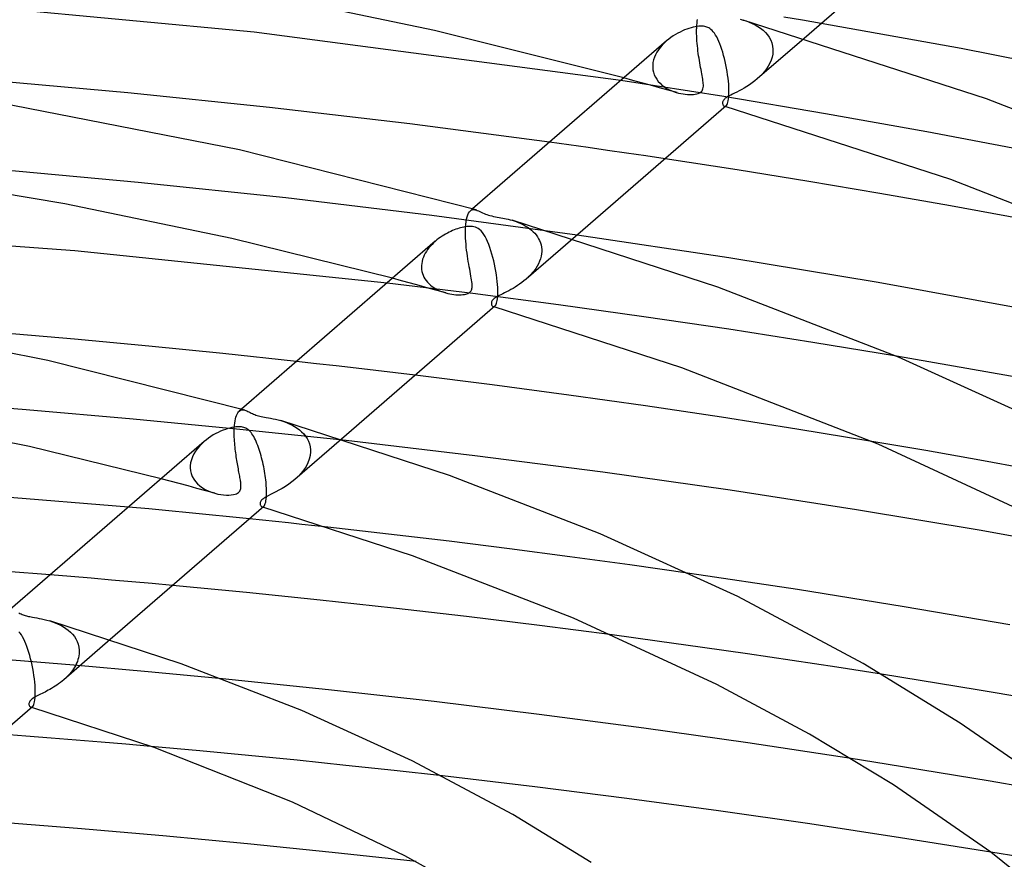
# Model space of a CAD drawing. Header units: millimetres. Extents: x -374 to 374, y -188 to 321.
# Tile 79 of 112: x 42 to 87, y 242 to 280. Entities that reach past the tile are written whole.
import ezdxf

# ---------------------------------------------------------------- set-up
doc = ezdxf.new("R2010")
doc.units = ezdxf.units.MM
doc.layers.add('HIDDEN', color=7, linetype='Continuous')
doc.layers.add('THICK', color=7, linetype='Continuous')

msp = doc.modelspace()

# ---------------------------------------------------------------- linework, layer by layer
at = {"layer": 'HIDDEN'}
for p, q in [((72.77, 279.884), (72.779, 279.975)), ((72.779, 279.975), (72.79, 280.06)), ((72.79, 280.06), (72.804, 280.14)), ((74.874, 280.11), (75.011, 280.067)), ((75.011, 280.067), (75.148, 280.017)), ((75.148, 280.017), (75.282, 279.96)), ((75.282, 279.96), (75.414, 279.895)), ((77.565, 280.097), (76.713, 280.24)), ((78.416, 279.952), (77.565, 280.097)), ((72.758, 279.597), (72.76, 279.7)), ((72.759, 279.492), (72.758, 279.597)), ((72.76, 279.714), (72.761, 279.729)), ((72.76, 279.7), (72.76, 279.714)), ((72.761, 279.744), (72.762, 279.758)), ((72.761, 279.729), (72.761, 279.744)), ((72.762, 279.758), (72.763, 279.772)), ((72.763, 279.787), (72.77, 279.884)), ((72.763, 279.772), (72.763, 279.787)), ((75.414, 279.895), (75.541, 279.822)), ((75.541, 279.822), (75.663, 279.74)), ((75.663, 279.74), (75.777, 279.649)), ((75.777, 279.649), (75.881, 279.55)), ((75.881, 279.55), (75.975, 279.442)), ((71.293, 279.071), (71.197, 278.972)), ((71.396, 279.164), (71.293, 279.071)), ((72.762, 279.383), (72.759, 279.492)), ((72.767, 279.272), (72.762, 279.383)), ((72.774, 279.159), (72.767, 279.272)), ((72.783, 279.046), (72.774, 279.159)), ((77.638, 279.279), (75.515, 277.44)), ((75.975, 279.442), (76.055, 279.325)), ((76.055, 279.325), (76.122, 279.2)), ((76.122, 279.2), (76.173, 279.068)), ((76.173, 279.068), (76.207, 278.931)), ((70.954, 278.649), (70.892, 278.534)), ((71.027, 278.761), (70.954, 278.649)), ((71.108, 278.869), (71.027, 278.761)), ((71.197, 278.972), (71.108, 278.869)), ((72.794, 278.932), (72.783, 279.046)), ((72.806, 278.819), (72.794, 278.932)), ((72.82, 278.706), (72.806, 278.819)), ((72.834, 278.595), (72.82, 278.706)), ((76.207, 278.931), (76.223, 278.788)), ((76.224, 278.7), (76.212, 278.562)), ((76.223, 278.788), (76.224, 278.773)), ((76.224, 278.773), (76.224, 278.759)), ((76.224, 278.759), (76.224, 278.744)), ((76.224, 278.744), (76.225, 278.729)), ((76.225, 278.729), (76.224, 278.714)), ((76.224, 278.714), (76.224, 278.7)), ((70.776, 278.175), (70.763, 278.055)), ((70.803, 278.297), (70.776, 278.175)), ((70.842, 278.417), (70.803, 278.297)), ((70.892, 278.534), (70.842, 278.417)), ((72.85, 278.484), (72.834, 278.595)), ((72.867, 278.375), (72.85, 278.484)), ((72.884, 278.268), (72.867, 278.375)), ((72.902, 278.163), (72.884, 278.268)), ((72.92, 278.059), (72.902, 278.163)), ((76.141, 278.287), (76.084, 278.152)), ((76.184, 278.424), (76.141, 278.287)), ((76.212, 278.562), (76.184, 278.424)), ((70.763, 278.04), (70.762, 278.026)), ((70.762, 278.026), (70.762, 278.012)), ((70.762, 278.012), (70.762, 277.998)), ((70.762, 277.998), (70.762, 277.984)), ((70.762, 277.984), (70.762, 277.97)), ((70.762, 277.97), (70.773, 277.851)), ((70.763, 278.055), (70.763, 278.04)), ((70.773, 277.851), (70.797, 277.736)), ((70.797, 277.736), (70.834, 277.625)), ((72.939, 277.958), (72.92, 278.059)), ((72.957, 277.86), (72.939, 277.958)), ((72.975, 277.764), (72.957, 277.86)), ((72.992, 277.673), (72.975, 277.764)), ((75.84, 277.772), (75.739, 277.655)), ((75.932, 277.894), (75.84, 277.772)), ((76.014, 278.021), (75.932, 277.894)), ((76.084, 278.152), (76.014, 278.021)), ((73.993, 276.634), (69.32, 277.366)), ((69.858, 277.372), (69.453, 277.482)), ((70.261, 277.262), (69.858, 277.372)), ((70.834, 277.625), (70.883, 277.519)), ((70.883, 277.519), (70.944, 277.42)), ((70.944, 277.42), (71.015, 277.326)), ((71.015, 277.326), (71.095, 277.24)), ((73.008, 277.587), (72.992, 277.673)), ((73.022, 277.505), (73.008, 277.587)), ((73.035, 277.427), (73.022, 277.505)), ((73.046, 277.354), (73.035, 277.427)), ((73.054, 277.286), (73.046, 277.354)), ((73.06, 277.223), (73.054, 277.286)), ((75.399, 277.344), (75.281, 277.255)), ((75.513, 277.438), (75.399, 277.344)), ((75.629, 277.544), (75.513, 277.438)), ((75.739, 277.655), (75.629, 277.544)), ((70.664, 277.151), (70.261, 277.262)), ((71.066, 277.039), (70.664, 277.151)), ((71.468, 276.926), (71.066, 277.039)), ((71.095, 277.24), (71.183, 277.16)), ((71.183, 277.16), (71.279, 277.087)), ((71.279, 277.087), (71.381, 277.021)), ((71.381, 277.021), (71.488, 276.961)), ((71.868, 276.814), (71.468, 276.926)), ((71.488, 276.961), (71.599, 276.909)), ((71.599, 276.909), (71.712, 276.864)), ((71.712, 276.864), (71.825, 276.826)), ((71.825, 276.826), (71.938, 276.795)), ((72.889, 276.805), (72.936, 276.833)), ((72.936, 276.833), (72.974, 276.865)), ((72.974, 276.865), (73.005, 276.902)), ((73.005, 276.902), (73.029, 276.945)), ((73.029, 276.945), (73.047, 276.994)), ((73.047, 276.994), (73.058, 277.048)), ((73.058, 277.048), (73.063, 277.105)), ((73.063, 277.163), (73.06, 277.223)), ((73.063, 277.105), (73.063, 277.163)), ((74.584, 276.842), (74.483, 276.792)), ((74.691, 276.898), (74.584, 276.842)), ((74.804, 276.958), (74.691, 276.898)), ((74.92, 277.023), (74.804, 276.958)), ((75.039, 277.094), (74.92, 277.023)), ((75.16, 277.171), (75.039, 277.094)), ((75.281, 277.255), (75.16, 277.171)), ((71.938, 276.795), (72.043, 276.771)), ((72.043, 276.771), (72.145, 276.753)), ((72.145, 276.753), (72.245, 276.74)), ((72.245, 276.74), (72.34, 276.732)), ((72.34, 276.732), (72.434, 276.728)), ((72.434, 276.728), (72.524, 276.729)), ((72.524, 276.729), (72.611, 276.734)), ((72.611, 276.734), (72.692, 276.745)), ((72.692, 276.745), (72.767, 276.76)), ((72.767, 276.76), (72.833, 276.78)), ((72.833, 276.78), (72.889, 276.805)), ((73.938, 276.381), (73.935, 276.349)), ((73.946, 276.411), (73.938, 276.381)), ((73.958, 276.438), (73.946, 276.411)), ((73.972, 276.463), (73.958, 276.438)), ((73.989, 276.486), (73.972, 276.463)), ((74.01, 276.509), (73.989, 276.486)), ((78.614, 275.858), (73.993, 276.634)), ((74.034, 276.533), (74.01, 276.509)), ((74.062, 276.556), (74.034, 276.533)), ((74.094, 276.58), (74.062, 276.556)), ((74.132, 276.605), (74.094, 276.58)), ((74.179, 276.634), (74.132, 276.605)), ((74.237, 276.666), (74.179, 276.634)), ((74.306, 276.703), (74.237, 276.666)), ((74.39, 276.745), (74.306, 276.703)), ((74.483, 276.792), (74.39, 276.745)), ((73.935, 276.349), (73.936, 276.318)), ((73.936, 276.318), (73.942, 276.289)), ((73.942, 276.289), (73.952, 276.263)), ((73.952, 276.263), (73.965, 276.239)), ((73.965, 276.239), (73.98, 276.219)), ((73.98, 276.219), (73.998, 276.204)), ((73.998, 276.204), (74.016, 276.194)), ((74.016, 276.194), (74.029, 276.19)), ((74.029, 276.19), (74.023, 276.192)), ((74.029, 276.19), (74.042, 276.189)), ((74.035, 276.188), (74.029, 276.19)), ((74.042, 276.186), (74.035, 276.188)), ((74.042, 276.189), (74.055, 276.19)), ((74.048, 276.184), (74.042, 276.186)), ((74.054, 276.182), (74.048, 276.184)), ((74.061, 276.18), (74.054, 276.182)), ((74.055, 276.19), (74.068, 276.194)), ((74.068, 276.194), (74.082, 276.2)), ((74.082, 276.2), (74.095, 276.21)), ((83.211, 275.034), (78.614, 275.858)), ((87.776, 274.162), (83.211, 275.034)), ((66.958, 274.441), (66.082, 274.562)), ((67.833, 274.317), (66.958, 274.441)), ((68.707, 274.193), (67.833, 274.317)), ((69.58, 274.066), (68.707, 274.193)), ((70.452, 273.938), (69.58, 274.066)), ((71.322, 273.809), (70.452, 273.938)), ((47.4, 272.736), (40.651, 273.349)), ((54.094, 272.032), (47.4, 272.736)), ((60.729, 271.237), (54.094, 272.032)), ((62.584, 271.533), (62.483, 271.445)), ((62.485, 271.447), (62.521, 271.473)), ((62.521, 271.473), (62.56, 271.491)), ((62.56, 271.491), (62.602, 271.501)), ((62.602, 271.501), (62.645, 271.504)), ((62.645, 271.504), (62.691, 271.5)), ((62.691, 271.5), (62.738, 271.489)), ((67.327, 270.349), (60.729, 271.237)), ((62.288, 270.959), (62.309, 271.075)), ((62.309, 271.075), (62.335, 271.178)), ((62.335, 271.178), (62.366, 271.267)), ((62.366, 271.267), (62.401, 271.341)), ((62.401, 271.341), (62.441, 271.401)), ((62.441, 271.401), (62.485, 271.447)), ((64.374, 271.017), (64.465, 270.989)), ((62.257, 270.475), (62.259, 270.605)), ((62.259, 270.62), (62.26, 270.635)), ((62.259, 270.605), (62.259, 270.62)), ((62.26, 270.649), (62.261, 270.664)), ((62.26, 270.635), (62.26, 270.649)), ((62.261, 270.664), (62.262, 270.678)), ((62.262, 270.693), (62.272, 270.831)), ((62.262, 270.678), (62.262, 270.693)), ((62.272, 270.831), (62.288, 270.959)), ((64.465, 270.989), (64.557, 270.958)), ((64.557, 270.958), (64.65, 270.923)), ((64.65, 270.923), (64.743, 270.884)), ((64.743, 270.884), (64.835, 270.841)), ((64.835, 270.841), (64.926, 270.795)), ((64.926, 270.795), (65.015, 270.744)), ((65.015, 270.744), (65.101, 270.689)), ((65.101, 270.689), (65.184, 270.63)), ((65.184, 270.63), (65.262, 270.567)), ((65.262, 270.567), (65.337, 270.5)), ((62.259, 270.339), (62.257, 270.475)), ((62.265, 270.202), (62.259, 270.339)), ((62.273, 270.064), (62.265, 270.202)), ((67.133, 270.181), (65.014, 268.346)), ((65.337, 270.5), (65.407, 270.428)), ((65.407, 270.428), (65.471, 270.351)), ((65.471, 270.351), (65.53, 270.27)), ((65.53, 270.27), (65.582, 270.184)), ((65.582, 270.184), (65.627, 270.094)), ((60.541, 269.69), (60.484, 269.606)), ((60.603, 269.771), (60.541, 269.69)), ((60.67, 269.849), (60.603, 269.771)), ((60.74, 269.925), (60.67, 269.849)), ((60.814, 269.997), (60.74, 269.925)), ((60.891, 270.066), (60.814, 269.997)), ((62.284, 269.927), (62.273, 270.064)), ((62.298, 269.79), (62.284, 269.927)), ((62.313, 269.655), (62.298, 269.79)), ((65.627, 270.094), (65.664, 269.999)), ((65.664, 269.999), (65.692, 269.901)), ((65.692, 269.901), (65.712, 269.798)), ((65.712, 269.798), (65.722, 269.694)), ((65.722, 269.694), (65.723, 269.679)), ((65.723, 269.679), (65.723, 269.665)), ((65.723, 269.665), (65.723, 269.65)), ((60.314, 269.246), (60.289, 269.151)), ((60.347, 269.339), (60.314, 269.246)), ((60.387, 269.43), (60.347, 269.339)), ((60.433, 269.519), (60.387, 269.43)), ((60.484, 269.606), (60.433, 269.519)), ((62.331, 269.523), (62.313, 269.655)), ((62.349, 269.392), (62.331, 269.523)), ((62.369, 269.265), (62.349, 269.392)), ((62.389, 269.141), (62.369, 269.265)), ((65.667, 269.271), (65.627, 269.159)), ((65.696, 269.383), (65.667, 269.271)), ((65.715, 269.495), (65.696, 269.383)), ((65.723, 269.605), (65.715, 269.495)), ((65.723, 269.65), (65.723, 269.635)), ((65.723, 269.635), (65.723, 269.62)), ((65.723, 269.62), (65.723, 269.605)), ((60.262, 268.96), (60.261, 268.946)), ((60.261, 268.946), (60.261, 268.932)), ((60.261, 268.932), (60.261, 268.918)), ((60.261, 268.918), (60.261, 268.904)), ((60.261, 268.904), (60.261, 268.89)), ((60.261, 268.89), (60.261, 268.875)), ((60.261, 268.875), (60.268, 268.785)), ((60.271, 269.056), (60.262, 268.96)), ((60.268, 268.785), (60.283, 268.695)), ((60.289, 269.151), (60.271, 269.056)), ((62.41, 269.021), (62.389, 269.141)), ((62.431, 268.906), (62.41, 269.021)), ((62.451, 268.794), (62.431, 268.906)), ((62.471, 268.687), (62.451, 268.794)), ((65.453, 268.833), (65.378, 268.728)), ((65.52, 268.94), (65.453, 268.833)), ((65.579, 269.049), (65.52, 268.94)), ((65.627, 269.159), (65.579, 269.049)), ((59.354, 268.276), (58.949, 268.385)), ((60.283, 268.695), (60.305, 268.608)), ((60.305, 268.608), (60.336, 268.523)), ((60.336, 268.523), (60.374, 268.441)), ((60.374, 268.441), (60.419, 268.362)), ((60.419, 268.362), (60.472, 268.285)), ((62.491, 268.585), (62.471, 268.687)), ((62.508, 268.487), (62.491, 268.585)), ((62.525, 268.395), (62.508, 268.487)), ((62.538, 268.309), (62.525, 268.395)), ((65.012, 268.344), (64.916, 268.264)), ((65.112, 268.434), (65.012, 268.344)), ((65.207, 268.529), (65.112, 268.434)), ((65.296, 268.627), (65.207, 268.529)), ((65.378, 268.728), (65.296, 268.627)), ((62.597, 267.689), (58.696, 268.166)), ((59.759, 268.166), (59.354, 268.276)), ((60.162, 268.056), (59.759, 268.166)), ((60.565, 267.944), (60.162, 268.056)), ((60.472, 268.285), (60.53, 268.213)), ((60.53, 268.213), (60.595, 268.144)), ((60.967, 267.832), (60.565, 267.944)), ((60.595, 268.144), (60.666, 268.08)), ((60.666, 268.08), (60.741, 268.019)), ((60.741, 268.019), (60.822, 267.963)), ((60.822, 267.963), (60.906, 267.911)), ((60.906, 267.911), (60.994, 267.864)), ((62.528, 267.849), (62.541, 267.884)), ((62.55, 268.229), (62.538, 268.309)), ((62.541, 267.884), (62.552, 267.924)), ((62.558, 268.154), (62.55, 268.229)), ((62.552, 267.924), (62.559, 267.97)), ((62.562, 268.086), (62.558, 268.154)), ((62.559, 267.97), (62.563, 268.024)), ((62.563, 268.024), (62.562, 268.086)), ((64.321, 267.874), (64.225, 267.821)), ((64.42, 267.929), (64.321, 267.874)), ((64.519, 267.988), (64.42, 267.929)), ((64.619, 268.051), (64.519, 267.988)), ((64.719, 268.118), (64.619, 268.051)), ((64.818, 268.189), (64.719, 268.118)), ((64.916, 268.264), (64.818, 268.189)), ((61.368, 267.72), (60.967, 267.832)), ((60.994, 267.864), (61.085, 267.821)), ((61.085, 267.821), (61.178, 267.783)), ((61.178, 267.783), (61.273, 267.749)), ((61.273, 267.749), (61.37, 267.719)), ((61.37, 267.719), (61.461, 267.696)), ((61.461, 267.696), (61.553, 267.676)), ((61.553, 267.676), (61.645, 267.66)), ((61.645, 267.66), (61.735, 267.648)), ((61.735, 267.648), (61.823, 267.64)), ((61.823, 267.64), (61.909, 267.635)), ((61.909, 267.635), (61.991, 267.635)), ((61.991, 267.635), (62.069, 267.638)), ((62.069, 267.638), (62.143, 267.644)), ((62.143, 267.644), (62.211, 267.655)), ((62.211, 267.655), (62.271, 267.668)), ((62.271, 267.668), (62.323, 267.683)), ((62.323, 267.683), (62.368, 267.701)), ((62.368, 267.701), (62.406, 267.72)), ((62.406, 267.72), (62.438, 267.741)), ((62.438, 267.741), (62.467, 267.765)), ((62.467, 267.765), (62.491, 267.79)), ((62.491, 267.79), (62.511, 267.818)), ((62.511, 267.818), (62.528, 267.849)), ((66.487, 267.18), (62.597, 267.689)), ((63.529, 267.435), (63.5, 267.406)), ((63.565, 267.465), (63.529, 267.435)), ((63.607, 267.496), (63.565, 267.465)), ((63.658, 267.528), (63.607, 267.496)), ((63.719, 267.563), (63.658, 267.528)), ((63.789, 267.601), (63.719, 267.563)), ((63.866, 267.64), (63.789, 267.601)), ((63.949, 267.682), (63.866, 267.64)), ((64.038, 267.726), (63.949, 267.682)), ((64.13, 267.772), (64.038, 267.726)), ((64.225, 267.821), (64.13, 267.772)), ((63.439, 267.292), (63.435, 267.263)), ((63.435, 267.263), (63.435, 267.234)), ((63.435, 267.234), (63.44, 267.205)), ((63.447, 267.321), (63.439, 267.292)), ((63.44, 267.205), (63.448, 267.179)), ((63.46, 267.349), (63.447, 267.321)), ((63.448, 267.179), (63.459, 267.155)), ((63.459, 267.155), (63.473, 267.134)), ((63.477, 267.378), (63.46, 267.349)), ((63.473, 267.134), (63.49, 267.116)), ((63.5, 267.406), (63.477, 267.378)), ((63.49, 267.116), (63.508, 267.104)), ((63.508, 267.104), (63.522, 267.098)), ((63.522, 267.098), (63.536, 267.095)), ((63.528, 267.096), (63.522, 267.098)), ((63.535, 267.094), (63.528, 267.096)), ((63.541, 267.092), (63.535, 267.094)), ((63.536, 267.095), (63.551, 267.095)), ((63.547, 267.09), (63.541, 267.092)), ((63.554, 267.089), (63.547, 267.09)), ((63.551, 267.095), (63.565, 267.099)), ((63.56, 267.087), (63.554, 267.089)), ((63.565, 267.099), (63.58, 267.106)), ((63.58, 267.106), (63.595, 267.117)), ((70.361, 266.641), (66.487, 267.18)), ((74.215, 266.072), (70.361, 266.641)), ((78.041, 265.475), (74.215, 266.072)), ((81.835, 264.85), (78.041, 265.475)), ((55.49, 264.509), (54.589, 264.609)), ((56.39, 264.407), (55.49, 264.509)), ((57.288, 264.304), (56.39, 264.407)), ((58.185, 264.199), (57.288, 264.304)), ((59.081, 264.092), (58.185, 264.199)), ((59.977, 263.984), (59.081, 264.092)), ((42.304, 262.417), (37.424, 262.793)), ((47.171, 261.995), (42.304, 262.417)), ((51.812, 262.001), (51.833, 262.083)), ((51.833, 262.083), (51.858, 262.155)), ((51.858, 262.155), (51.885, 262.218)), ((51.885, 262.218), (51.915, 262.272)), ((51.915, 262.272), (51.948, 262.317)), ((51.948, 262.317), (51.984, 262.353)), ((52.084, 262.439), (51.982, 262.351)), ((51.984, 262.353), (52.02, 262.379)), ((52.02, 262.379), (52.06, 262.397)), ((52.06, 262.397), (52.101, 262.408)), ((52.101, 262.408), (52.145, 262.41)), ((52.145, 262.41), (52.191, 262.406)), ((52.191, 262.406), (52.238, 262.395)), ((52.017, 261.528), (47.171, 261.995)), ((51.761, 261.598), (51.768, 261.71)), ((51.768, 261.71), (51.779, 261.814)), ((51.779, 261.814), (51.794, 261.912)), ((51.794, 261.912), (51.812, 262.001)), ((53.873, 261.923), (54.003, 261.883)), ((54.003, 261.883), (54.131, 261.836)), ((54.131, 261.836), (54.257, 261.784)), ((54.257, 261.784), (54.38, 261.725)), ((54.38, 261.725), (54.498, 261.66)), ((54.498, 261.66), (54.611, 261.588)), ((51.756, 261.428), (51.757, 261.511)), ((51.756, 261.343), (51.756, 261.428)), ((51.757, 261.256), (51.756, 261.343)), ((51.757, 261.511), (51.758, 261.526)), ((51.76, 261.167), (51.757, 261.256)), ((51.758, 261.54), (51.759, 261.555)), ((51.758, 261.526), (51.758, 261.54)), ((51.759, 261.569), (51.76, 261.584)), ((51.759, 261.555), (51.759, 261.569)), ((51.76, 261.584), (51.761, 261.598)), ((51.765, 261.078), (51.76, 261.167)), ((56.836, 261.016), (52.017, 261.528)), ((54.611, 261.588), (54.718, 261.509)), ((54.718, 261.509), (54.818, 261.422)), ((54.818, 261.422), (54.911, 261.328)), ((54.911, 261.328), (54.994, 261.225)), ((54.994, 261.225), (55.066, 261.114)), ((50.18, 260.768), (50.085, 260.654)), ((50.284, 260.876), (50.18, 260.768)), ((50.395, 260.977), (50.284, 260.876)), ((51.77, 260.988), (51.765, 261.078)), ((51.777, 260.899), (51.77, 260.988)), ((51.785, 260.809), (51.777, 260.899)), ((51.794, 260.72), (51.785, 260.809)), ((51.804, 260.632), (51.794, 260.72)), ((56.627, 261.082), (54.514, 259.252)), ((55.066, 261.114), (55.127, 260.995)), ((55.127, 260.995), (55.174, 260.87)), ((55.174, 260.87), (55.205, 260.737)), ((55.205, 260.737), (55.221, 260.599)), ((83.165, 260.563), (80.71, 260.983)), ((49.859, 260.278), (49.81, 260.142)), ((49.922, 260.409), (49.859, 260.278)), ((49.998, 260.535), (49.922, 260.409)), ((50.085, 260.654), (49.998, 260.535)), ((51.814, 260.544), (51.804, 260.632)), ((51.826, 260.457), (51.814, 260.544)), ((51.838, 260.371), (51.826, 260.457)), ((51.85, 260.286), (51.838, 260.371)), ((51.863, 260.202), (51.85, 260.286)), ((55.205, 260.346), (55.166, 260.179)), ((55.221, 260.511), (55.205, 260.346)), ((55.221, 260.599), (55.221, 260.585)), ((55.221, 260.585), (55.222, 260.57)), ((55.222, 260.526), (55.221, 260.511)), ((55.222, 260.57), (55.222, 260.555)), ((55.222, 260.555), (55.222, 260.541)), ((55.222, 260.541), (55.222, 260.526)), ((85.615, 260.13), (83.165, 260.563)), ((49.76, 259.851), (49.759, 259.837)), ((49.759, 259.837), (49.759, 259.823)), ((49.759, 259.823), (49.759, 259.809)), ((49.777, 260.005), (49.76, 259.866)), ((49.76, 259.866), (49.76, 259.851)), ((49.81, 260.142), (49.777, 260.005)), ((51.876, 260.12), (51.863, 260.202)), ((51.89, 260.039), (51.876, 260.12)), ((51.903, 259.96), (51.89, 260.039)), ((51.917, 259.882), (51.903, 259.96)), ((51.931, 259.805), (51.917, 259.882)), ((55.021, 259.848), (54.918, 259.689)), ((55.104, 260.012), (55.021, 259.848)), ((55.166, 260.179), (55.104, 260.012)), ((88.059, 259.683), (85.615, 260.13)), ((49.759, 259.809), (49.759, 259.795)), ((49.759, 259.795), (49.759, 259.781)), ((49.759, 259.781), (49.772, 259.647)), ((49.772, 259.647), (49.803, 259.517)), ((49.803, 259.517), (49.85, 259.391)), ((49.85, 259.391), (49.915, 259.272)), ((51.945, 259.731), (51.931, 259.805)), ((51.958, 259.658), (51.945, 259.731)), ((51.972, 259.589), (51.958, 259.658)), ((51.984, 259.522), (51.972, 259.589)), ((51.996, 259.457), (51.984, 259.522)), ((52.008, 259.395), (51.996, 259.457)), ((52.018, 259.336), (52.008, 259.395)), ((54.662, 259.39), (54.513, 259.252)), ((54.798, 259.536), (54.662, 259.39)), ((54.918, 259.689), (54.798, 259.536)), ((48.849, 259.178), (48.442, 259.286)), ((49.256, 259.069), (48.849, 259.178)), ((49.661, 258.959), (49.256, 259.069)), ((50.065, 258.849), (49.661, 258.959)), ((49.915, 259.272), (49.995, 259.159)), ((49.995, 259.159), (50.088, 259.056)), ((50.088, 259.056), (50.195, 258.96)), ((50.195, 258.96), (50.313, 258.874)), ((52.028, 259.279), (52.018, 259.336)), ((52.037, 259.225), (52.028, 259.279)), ((52.044, 259.173), (52.037, 259.225)), ((52.051, 259.124), (52.044, 259.173)), ((52.056, 259.078), (52.051, 259.124)), ((52.06, 259.033), (52.056, 259.078)), ((52.063, 258.986), (52.06, 259.033)), ((52.061, 258.892), (52.063, 258.939)), ((52.063, 258.939), (52.063, 258.986)), ((54.083, 258.935), (53.935, 258.845)), ((54.231, 259.033), (54.083, 258.935)), ((54.376, 259.139), (54.231, 259.033)), ((54.513, 259.252), (54.376, 259.139)), ((50.468, 258.737), (50.065, 258.849)), ((50.313, 258.874), (50.441, 258.797)), ((50.441, 258.797), (50.577, 258.73)), ((50.87, 258.625), (50.468, 258.737)), ((50.577, 258.73), (50.721, 258.673)), ((50.721, 258.673), (50.869, 258.626)), ((50.869, 258.626), (51.006, 258.592)), ((51.006, 258.592), (51.142, 258.567)), ((51.142, 258.567), (51.273, 258.55)), ((51.273, 258.55), (51.399, 258.542)), ((51.399, 258.542), (51.517, 258.542)), ((51.517, 258.542), (51.625, 258.549)), ((51.625, 258.549), (51.719, 258.563)), ((51.719, 258.563), (51.796, 258.581)), ((51.796, 258.581), (51.859, 258.604)), ((51.859, 258.604), (51.908, 258.628)), ((51.908, 258.628), (51.947, 258.655)), ((51.947, 258.655), (51.98, 258.685)), ((51.98, 258.685), (52.008, 258.72)), ((52.008, 258.72), (52.029, 258.759)), ((52.029, 258.759), (52.045, 258.801)), ((52.045, 258.801), (52.055, 258.845)), ((52.055, 258.845), (52.061, 258.892)), ((53.294, 258.51), (53.209, 258.464)), ((53.399, 258.563), (53.294, 258.51)), ((53.52, 258.624), (53.399, 258.563)), ((53.651, 258.69), (53.52, 258.624)), ((53.79, 258.764), (53.651, 258.69)), ((53.935, 258.845), (53.79, 258.764)), ((52.935, 258.178), (52.934, 258.15)), ((52.934, 258.15), (52.937, 258.125)), ((52.94, 258.206), (52.935, 258.178)), ((52.937, 258.125), (52.942, 258.1)), ((52.95, 258.236), (52.94, 258.206)), ((52.942, 258.1), (52.95, 258.078)), ((52.966, 258.266), (52.95, 258.236)), ((52.95, 258.078), (52.961, 258.057)), ((52.961, 258.057), (52.974, 258.038)), ((52.987, 258.297), (52.966, 258.266)), ((52.974, 258.038), (52.988, 258.023)), ((53.015, 258.328), (52.987, 258.297)), ((53.049, 258.36), (53.015, 258.328)), ((53.09, 258.391), (53.049, 258.36)), ((53.142, 258.425), (53.09, 258.391)), ((53.209, 258.464), (53.142, 258.425)), ((47.873, 257.913), (46.955, 257.998)), ((48.79, 257.826), (47.873, 257.913)), ((49.706, 257.738), (48.79, 257.826)), ((50.621, 257.648), (49.706, 257.738)), ((51.535, 257.556), (50.621, 257.648)), ((52.988, 258.023), (53.005, 258.011)), ((53.005, 258.011), (53.022, 258.004)), ((53.022, 258.004), (53.034, 258.001)), ((53.028, 258.002), (53.022, 258.004)), ((53.035, 258), (53.028, 258.002)), ((53.034, 258.001), (53.046, 258.001)), ((53.041, 257.998), (53.035, 258)), ((53.047, 257.997), (53.041, 257.998)), ((53.046, 258.001), (53.058, 258.003)), ((53.053, 257.995), (53.047, 257.997)), ((53.059, 257.993), (53.053, 257.995)), ((53.058, 258.003), (53.07, 258.007)), ((53.07, 258.007), (53.082, 258.014)), ((53.082, 258.014), (53.094, 258.023)), ((52.448, 257.463), (51.535, 257.556)), ((58.764, 256.772), (56.007, 257.084)), ((61.512, 256.445), (58.764, 256.772)), ((64.256, 256.103), (61.512, 256.445)), ((66.995, 255.745), (64.256, 256.103)), ((69.726, 255.373), (66.995, 255.745)), ((72.448, 254.986), (69.726, 255.373)), ((44.329, 254.845), (43.403, 254.921)), ((45.255, 254.766), (44.329, 254.845)), ((46.181, 254.686), (45.255, 254.766)), ((47.106, 254.605), (46.181, 254.686)), ((48.03, 254.522), (47.106, 254.605)), ((48.954, 254.437), (48.03, 254.522)), ((43.375, 252.829), (43.503, 252.788)), ((43.503, 252.788), (43.631, 252.742)), ((43.631, 252.742), (43.757, 252.689)), ((43.757, 252.689), (43.88, 252.63)), ((43.88, 252.63), (43.999, 252.564)), ((43.999, 252.564), (44.114, 252.491)), ((44.114, 252.491), (44.222, 252.41)), ((44.222, 252.41), (44.323, 252.321)), ((44.323, 252.321), (44.416, 252.225)), ((44.416, 252.225), (44.498, 252.121)), ((46.118, 251.981), (44.012, 250.158)), ((44.498, 252.121), (44.57, 252.01)), ((44.57, 252.01), (44.628, 251.892)), ((44.628, 251.892), (44.673, 251.768)), ((70.971, 251.915), (68.918, 252.192)), ((73.019, 251.63), (70.971, 251.915)), ((44.673, 251.768), (44.704, 251.638)), ((44.714, 251.331), (44.702, 251.245)), ((44.704, 251.638), (44.718, 251.504)), ((44.719, 251.416), (44.714, 251.331)), ((44.718, 251.504), (44.719, 251.489)), ((44.719, 251.489), (44.719, 251.475)), ((44.719, 251.475), (44.72, 251.46)), ((44.72, 251.445), (44.719, 251.43)), ((44.719, 251.43), (44.719, 251.416)), ((44.72, 251.46), (44.72, 251.445)), ((75.062, 251.338), (73.019, 251.63)), ((77.099, 251.037), (75.062, 251.338)), ((44.476, 250.818), (41.093, 251.093)), ((44.597, 250.905), (44.557, 250.823)), ((44.632, 250.99), (44.597, 250.905)), ((44.661, 251.075), (44.632, 250.99)), ((44.684, 251.16), (44.661, 251.075)), ((44.702, 251.245), (44.684, 251.16)), ((79.129, 250.729), (77.099, 251.037)), ((44.289, 250.433), (44.224, 250.361)), ((44.351, 250.507), (44.289, 250.433)), ((44.408, 250.584), (44.351, 250.507)), ((44.462, 250.662), (44.408, 250.584)), ((44.512, 250.741), (44.462, 250.662)), ((47.851, 250.522), (44.476, 250.818)), ((44.557, 250.823), (44.512, 250.741)), ((51.217, 250.204), (47.851, 250.522)), ((81.151, 250.413), (79.129, 250.729)), ((43.859, 250.033), (43.781, 249.975)), ((43.936, 250.094), (43.859, 250.033)), ((44.011, 250.157), (43.936, 250.094)), ((44.085, 250.222), (44.011, 250.157)), ((44.156, 250.29), (44.085, 250.222)), ((44.224, 250.361), (44.156, 250.29)), ((43.094, 249.567), (43.027, 249.533)), ((43.164, 249.603), (43.094, 249.567)), ((43.237, 249.641), (43.164, 249.603)), ((43.311, 249.682), (43.237, 249.641)), ((43.387, 249.724), (43.311, 249.682)), ((43.465, 249.769), (43.387, 249.724)), ((43.543, 249.816), (43.465, 249.769)), ((43.622, 249.867), (43.543, 249.816)), ((43.702, 249.919), (43.622, 249.867)), ((43.781, 249.975), (43.702, 249.919)), ((42.439, 249.11), (42.434, 249.075)), ((42.452, 249.146), (42.439, 249.11)), ((42.471, 249.182), (42.452, 249.146)), ((42.497, 249.216), (42.471, 249.182)), ((42.529, 249.249), (42.497, 249.216)), ((42.569, 249.282), (42.529, 249.249)), ((42.615, 249.315), (42.569, 249.282)), ((42.667, 249.347), (42.615, 249.315)), ((42.723, 249.379), (42.667, 249.347)), ((42.782, 249.411), (42.723, 249.379)), ((42.842, 249.441), (42.782, 249.411)), ((42.902, 249.471), (42.842, 249.441)), ((42.963, 249.501), (42.902, 249.471)), ((43.027, 249.533), (42.963, 249.501)), ((42.434, 249.075), (42.435, 249.042)), ((42.435, 249.042), (42.44, 249.012)), ((42.44, 249.012), (42.45, 248.984)), ((42.45, 248.984), (42.462, 248.96)), ((42.462, 248.96), (42.478, 248.939)), ((42.478, 248.939), (42.496, 248.923)), ((42.496, 248.923), (42.516, 248.912)), ((42.516, 248.912), (42.528, 248.908)), ((42.527, 248.908), (42.521, 248.91)), ((42.534, 248.906), (42.527, 248.908)), ((42.528, 248.908), (42.54, 248.907)), ((42.54, 248.904), (42.534, 248.906)), ((42.54, 248.907), (42.553, 248.908)), ((42.546, 248.902), (42.54, 248.904)), ((42.552, 248.901), (42.546, 248.902)), ((42.558, 248.899), (42.552, 248.901)), ((42.553, 248.908), (42.566, 248.912)), ((42.566, 248.912), (42.579, 248.918)), ((42.579, 248.918), (42.592, 248.928)), ((50.195, 246.929), (47.975, 247.13)), ((52.41, 246.719), (50.195, 246.929)), ((54.62, 246.501), (52.41, 246.719)), ((56.825, 246.273), (54.62, 246.501)), ((81.368, 246.328), (79.783, 246.579)), ((59.024, 246.037), (56.825, 246.273)), ((61.216, 245.792), (59.024, 246.037)), ((82.946, 246.073), (81.368, 246.328)), ((84.519, 245.813), (82.946, 246.073)), ((86.086, 245.549), (84.519, 245.813)), ((87.65, 245.279), (86.086, 245.549)), ((87.432, 242.115), (86.114, 242.333))]:
    msp.add_line(p, q, dxfattribs=at)
at = {"layer": 'THICK'}
for p, q in [((84.596, 285.304), (77.638, 279.279)), ((60.847, 279.63), (51.882, 281.509)), ((52.657, 279.56), (35.659, 281.153)), ((74.74, 280.147), (74.874, 280.11)), ((85.917, 276.538), (74.874, 280.111)), ((84.779, 278.811), (78.416, 279.952)), ((69.32, 277.366), (52.657, 279.56)), ((69.453, 277.482), (60.847, 279.63)), ((71.904, 279.512), (71.8, 279.453)), ((72.009, 279.566), (71.904, 279.512)), ((72.112, 279.615), (72.009, 279.566)), ((72.214, 279.659), (72.112, 279.615)), ((72.314, 279.697), (72.214, 279.659)), ((72.411, 279.731), (72.314, 279.697)), ((72.506, 279.759), (72.411, 279.731)), ((72.599, 279.784), (72.506, 279.759)), ((72.69, 279.803), (72.599, 279.784)), ((72.777, 279.818), (72.69, 279.803)), ((72.861, 279.827), (72.777, 279.818)), ((72.938, 279.831), (72.861, 279.827)), ((73.007, 279.83), (72.938, 279.831)), ((73.069, 279.826), (73.007, 279.83)), ((73.125, 279.817), (73.069, 279.826)), ((73.176, 279.805), (73.125, 279.817)), ((73.225, 279.79), (73.176, 279.805)), ((73.271, 279.771), (73.225, 279.79)), ((73.316, 279.749), (73.271, 279.771)), ((73.362, 279.72), (73.316, 279.749)), ((73.41, 279.683), (73.362, 279.72)), ((73.461, 279.636), (73.41, 279.683)), ((73.514, 279.578), (73.461, 279.636)), ((73.567, 279.508), (73.514, 279.578)), ((73.618, 279.429), (73.567, 279.508)), ((71.39, 279.159), (62.584, 271.533)), ((71.493, 279.244), (71.396, 279.164)), ((71.594, 279.319), (71.493, 279.244)), ((71.696, 279.389), (71.594, 279.319)), ((71.8, 279.453), (71.696, 279.389)), ((73.669, 279.342), (73.618, 279.429)), ((73.717, 279.245), (73.669, 279.342)), ((73.765, 279.14), (73.717, 279.245)), ((73.811, 279.027), (73.765, 279.14)), ((73.856, 278.907), (73.811, 279.027)), ((73.9, 278.779), (73.856, 278.907)), ((73.942, 278.645), (73.9, 278.779)), ((73.981, 278.507), (73.942, 278.645)), ((91.083, 277.58), (84.779, 278.811)), ((74.018, 278.366), (73.981, 278.507)), ((74.053, 278.222), (74.018, 278.366)), ((74.086, 278.075), (74.053, 278.222)), ((74.115, 277.926), (74.086, 278.075)), ((74.142, 277.777), (74.115, 277.926)), ((74.165, 277.627), (74.142, 277.777)), ((46.921, 276.801), (40.439, 277.38)), ((74.186, 277.478), (74.165, 277.627)), ((74.202, 277.332), (74.186, 277.478)), ((74.215, 277.191), (74.202, 277.332)), ((74.223, 277.056), (74.215, 277.191)), ((74.224, 277.041), (74.223, 277.056)), ((74.224, 277.027), (74.224, 277.041)), ((74.225, 277.012), (74.224, 277.027)), ((74.225, 276.998), (74.225, 277.012)), ((74.226, 276.984), (74.225, 276.998)), ((74.226, 276.97), (74.226, 276.984)), ((74.228, 276.842), (74.226, 276.97)), ((74.226, 276.725), (74.228, 276.842)), ((51.994, 274.21), (40.67, 276.431)), ((53.359, 276.138), (46.921, 276.801)), ((74.161, 276.317), (74.179, 276.374)), ((74.179, 276.374), (74.196, 276.444)), ((74.196, 276.444), (74.209, 276.525)), ((74.209, 276.525), (74.219, 276.62)), ((74.219, 276.62), (74.226, 276.725)), ((95.476, 272.833), (85.917, 276.538)), ((59.737, 275.393), (53.359, 276.138)), ((74.096, 276.211), (67.133, 270.181)), ((84.311, 272.863), (74.061, 276.18)), ((74.095, 276.21), (74.118, 276.235)), ((74.118, 276.235), (74.14, 276.27)), ((74.14, 276.27), (74.161, 276.317)), ((66.082, 274.562), (59.737, 275.393)), ((62.739, 271.489), (51.994, 274.21)), ((74.599, 273.306), (71.322, 273.809)), ((77.852, 272.782), (74.599, 273.306)), ((44.059, 271.762), (36.226, 273.092)), ((94.835, 268.759), (84.311, 272.863)), ((81.08, 272.237), (77.852, 272.782)), ((84.293, 271.67), (81.08, 272.237)), ((51.65, 270.187), (44.059, 271.762)), ((62.738, 271.489), (62.793, 271.47)), ((62.793, 271.47), (62.85, 271.446)), ((87.496, 271.08), (84.293, 271.67)), ((62.85, 271.446), (62.909, 271.418)), ((62.909, 271.418), (62.971, 271.388)), ((62.971, 271.388), (63.036, 271.356)), ((63.036, 271.356), (63.102, 271.326)), ((63.102, 271.326), (63.168, 271.298)), ((63.168, 271.298), (63.234, 271.274)), ((63.234, 271.274), (63.302, 271.253)), ((63.302, 271.253), (63.373, 271.233)), ((63.373, 271.233), (63.45, 271.215)), ((63.45, 271.215), (63.531, 271.197)), ((63.531, 271.197), (63.616, 271.181)), ((63.616, 271.181), (63.702, 271.165)), ((63.702, 271.165), (63.788, 271.149)), ((63.788, 271.149), (63.873, 271.133)), ((63.873, 271.133), (63.955, 271.118)), ((63.955, 271.118), (64.034, 271.101)), ((64.034, 271.101), (64.115, 271.084)), ((64.115, 271.084), (64.2, 271.064)), ((64.2, 271.064), (64.286, 271.042)), ((64.286, 271.042), (64.374, 271.017)), ((73.728, 267.987), (64.374, 271.017)), ((44.518, 269.63), (30.172, 270.691)), ((61.751, 270.58), (61.674, 270.549)), ((61.826, 270.608), (61.751, 270.58)), ((61.9, 270.634), (61.826, 270.608)), ((61.971, 270.656), (61.9, 270.634)), ((62.04, 270.675), (61.971, 270.656)), ((62.11, 270.693), (62.04, 270.675)), ((62.185, 270.709), (62.11, 270.693)), ((62.262, 270.722), (62.185, 270.709)), ((62.341, 270.732), (62.262, 270.722)), ((62.421, 270.737), (62.341, 270.732)), ((62.499, 270.737), (62.421, 270.737)), ((62.575, 270.732), (62.499, 270.737)), ((62.645, 270.72), (62.575, 270.732)), ((62.712, 270.702), (62.645, 270.72)), ((62.774, 270.677), (62.712, 270.702)), ((62.837, 270.643), (62.774, 270.677)), ((62.901, 270.597), (62.837, 270.643)), ((62.966, 270.538), (62.901, 270.597)), ((58.949, 268.385), (51.65, 270.187)), ((60.964, 270.128), (60.891, 270.066)), ((61.04, 270.186), (60.964, 270.128)), ((61.117, 270.242), (61.04, 270.186)), ((61.196, 270.295), (61.117, 270.242)), ((61.277, 270.346), (61.196, 270.295)), ((61.357, 270.393), (61.277, 270.346)), ((61.437, 270.437), (61.357, 270.393)), ((61.517, 270.477), (61.437, 270.437)), ((61.596, 270.515), (61.517, 270.477)), ((61.674, 270.549), (61.596, 270.515)), ((63.031, 270.463), (62.966, 270.538)), ((63.093, 270.376), (63.031, 270.463)), ((63.152, 270.278), (63.093, 270.376)), ((63.209, 270.168), (63.152, 270.278)), ((63.264, 270.048), (63.209, 270.168)), ((74.217, 269.317), (67.327, 270.349)), ((60.89, 270.065), (52.084, 262.439)), ((63.316, 269.919), (63.264, 270.048)), ((63.367, 269.78), (63.316, 269.919)), ((63.415, 269.635), (63.367, 269.78)), ((58.696, 268.166), (44.518, 269.63)), ((63.46, 269.487), (63.415, 269.635)), ((63.502, 269.334), (63.46, 269.487)), ((63.541, 269.179), (63.502, 269.334)), ((81.004, 268.191), (74.217, 269.317)), ((63.576, 269.022), (63.541, 269.179)), ((63.608, 268.864), (63.576, 269.022)), ((63.637, 268.706), (63.608, 268.864)), ((63.662, 268.548), (63.637, 268.706)), ((63.683, 268.393), (63.662, 268.548)), ((63.7, 268.243), (63.683, 268.393)), ((63.713, 268.099), (63.7, 268.243)), ((63.722, 267.962), (63.713, 268.099)), ((63.723, 267.947), (63.722, 267.962)), ((63.723, 267.932), (63.723, 267.947)), ((63.724, 267.918), (63.723, 267.932)), ((63.724, 267.904), (63.724, 267.918)), ((63.725, 267.889), (63.724, 267.904)), ((63.725, 267.875), (63.725, 267.889)), ((63.727, 267.755), (63.725, 267.875)), ((81.929, 264.81), (73.728, 267.987)), ((87.73, 266.965), (81.004, 268.191)), ((63.7, 267.379), (63.711, 267.457)), ((63.711, 267.457), (63.72, 267.546)), ((63.72, 267.546), (63.725, 267.645)), ((63.725, 267.645), (63.727, 267.755)), ((63.595, 267.117), (56.627, 261.082)), ((72.083, 264.327), (63.56, 267.087)), ((63.595, 267.117), (63.615, 267.138)), ((63.615, 267.138), (63.635, 267.168)), ((63.635, 267.168), (63.654, 267.207)), ((63.654, 267.207), (63.671, 267.254)), ((63.671, 267.254), (63.686, 267.311)), ((63.686, 267.311), (63.7, 267.379)), ((43.291, 264.654), (33.867, 266.497)), ((44.508, 265.615), (41.124, 265.905)), ((47.882, 265.302), (44.508, 265.615)), ((51.243, 264.967), (47.882, 265.302)), ((54.589, 264.609), (51.243, 264.967)), ((87.617, 263.832), (81.835, 264.85)), ((89.413, 261.397), (81.929, 264.81)), ((52.239, 262.395), (43.291, 264.654)), ((81.011, 260.855), (72.083, 264.327)), ((63.473, 263.544), (59.977, 263.984)), ((66.958, 263.079), (63.473, 263.544)), ((70.429, 262.59), (66.958, 263.079)), ((73.881, 262.077), (70.429, 262.59)), ((52.238, 262.395), (52.283, 262.38)), ((52.283, 262.38), (52.328, 262.362)), ((52.328, 262.362), (52.375, 262.341)), ((52.375, 262.341), (52.424, 262.317)), ((52.424, 262.317), (52.474, 262.293)), ((52.474, 262.293), (52.526, 262.267)), ((52.526, 262.267), (52.58, 262.242)), ((52.58, 262.242), (52.633, 262.219)), ((52.633, 262.219), (52.687, 262.198)), ((52.687, 262.198), (52.742, 262.178)), ((52.742, 262.178), (52.797, 262.161)), ((52.797, 262.161), (52.855, 262.145)), ((52.855, 262.145), (52.916, 262.129)), ((52.916, 262.129), (52.98, 262.115)), ((52.98, 262.115), (53.05, 262.101)), ((53.05, 262.101), (53.126, 262.086)), ((53.126, 262.086), (53.212, 262.07)), ((53.212, 262.07), (53.307, 262.053)), ((77.309, 261.541), (73.881, 262.077)), ((42.454, 260.743), (36.232, 262.016)), ((51.743, 261.626), (51.653, 261.609)), ((51.824, 261.637), (51.743, 261.626)), ((51.898, 261.643), (51.824, 261.637)), ((51.964, 261.645), (51.898, 261.643)), ((52.025, 261.643), (51.964, 261.645)), ((52.083, 261.637), (52.025, 261.643)), ((52.137, 261.628), (52.083, 261.637)), ((52.19, 261.615), (52.137, 261.628)), ((52.24, 261.598), (52.19, 261.615)), ((53.307, 262.053), (53.41, 262.033)), ((53.41, 262.033), (53.519, 262.011)), ((53.519, 262.011), (53.633, 261.986)), ((53.633, 261.986), (53.752, 261.957)), ((53.752, 261.957), (53.873, 261.923)), ((61.54, 259.437), (53.875, 261.923)), ((50.699, 261.204), (50.595, 261.133)), ((50.807, 261.271), (50.699, 261.204)), ((50.917, 261.332), (50.807, 261.271)), ((51.028, 261.389), (50.917, 261.332)), ((51.139, 261.44), (51.028, 261.389)), ((51.249, 261.486), (51.139, 261.44)), ((51.355, 261.525), (51.249, 261.486)), ((51.459, 261.559), (51.355, 261.525)), ((51.558, 261.587), (51.459, 261.559)), ((51.653, 261.609), (51.558, 261.587)), ((52.288, 261.577), (52.24, 261.598)), ((52.336, 261.55), (52.288, 261.577)), ((52.383, 261.518), (52.336, 261.55)), ((52.43, 261.479), (52.383, 261.518)), ((52.476, 261.434), (52.43, 261.479)), ((52.52, 261.383), (52.476, 261.434)), ((52.563, 261.327), (52.52, 261.383)), ((52.604, 261.265), (52.563, 261.327)), ((52.644, 261.199), (52.604, 261.265)), ((52.682, 261.127), (52.644, 261.199)), ((80.71, 260.983), (77.309, 261.541)), ((50.389, 260.971), (41.583, 253.345)), ((48.442, 259.286), (42.454, 260.743)), ((50.493, 261.057), (50.395, 260.977)), ((50.595, 261.133), (50.493, 261.057)), ((52.72, 261.052), (52.682, 261.127)), ((52.756, 260.971), (52.72, 261.052)), ((52.791, 260.887), (52.756, 260.971)), ((52.826, 260.799), (52.791, 260.887)), ((52.859, 260.71), (52.826, 260.799)), ((62.682, 260.332), (56.836, 261.016)), ((88.808, 257.227), (81.011, 260.855)), ((52.89, 260.617), (52.859, 260.71)), ((52.92, 260.524), (52.89, 260.617)), ((52.949, 260.428), (52.92, 260.524)), ((52.977, 260.331), (52.949, 260.428)), ((53.003, 260.233), (52.977, 260.331)), ((68.502, 259.579), (62.682, 260.332)), ((53.028, 260.133), (53.003, 260.233)), ((53.052, 260.033), (53.028, 260.133)), ((53.074, 259.932), (53.052, 260.033)), ((53.095, 259.831), (53.074, 259.932)), ((53.115, 259.73), (53.095, 259.831)), ((53.133, 259.628), (53.115, 259.73)), ((53.149, 259.527), (53.133, 259.628)), ((53.165, 259.427), (53.149, 259.527)), ((53.178, 259.328), (53.165, 259.427)), ((68.382, 256.787), (61.54, 259.437)), ((74.288, 258.759), (68.502, 259.579)), ((53.19, 259.231), (53.178, 259.328)), ((53.2, 259.136), (53.19, 259.231)), ((53.208, 259.044), (53.2, 259.136)), ((53.215, 258.954), (53.208, 259.044)), ((53.22, 258.867), (53.215, 258.954)), ((46.955, 257.998), (35.601, 258.911)), ((53.218, 258.45), (53.223, 258.55)), ((53.221, 258.852), (53.22, 258.867)), ((53.222, 258.838), (53.221, 258.852)), ((53.222, 258.823), (53.222, 258.838)), ((53.223, 258.809), (53.222, 258.823)), ((53.223, 258.795), (53.223, 258.809)), ((53.224, 258.781), (53.223, 258.795)), ((53.223, 258.55), (53.225, 258.661)), ((53.225, 258.661), (53.224, 258.781)), ((80.022, 257.876), (74.288, 258.759)), ((53.094, 258.023), (53.114, 258.044)), ((53.114, 258.044), (53.134, 258.074)), ((53.134, 258.074), (53.152, 258.112)), ((53.152, 258.112), (53.169, 258.16)), ((53.169, 258.16), (53.185, 258.217)), ((53.185, 258.217), (53.198, 258.284)), ((53.198, 258.284), (53.21, 258.361)), ((53.21, 258.361), (53.218, 258.45)), ((53.094, 258.023), (46.118, 251.981)), ((59.851, 255.792), (53.059, 257.993)), ((85.685, 256.933), (80.022, 257.876)), ((53.042, 257.402), (52.448, 257.463)), ((53.636, 257.339), (53.042, 257.402)), ((54.229, 257.276), (53.636, 257.339)), ((54.822, 257.213), (54.229, 257.276)), ((55.415, 257.149), (54.822, 257.213)), ((56.007, 257.084), (55.415, 257.149)), ((74.629, 253.94), (68.382, 256.787)), ((91.304, 255.924), (85.685, 256.933)), ((67.173, 252.956), (59.851, 255.792)), ((43.403, 254.921), (41.411, 255.081)), ((77.34, 254.25), (72.448, 254.986)), ((52.314, 254.115), (48.954, 254.437)), ((55.661, 253.772), (52.314, 254.115)), ((82.183, 253.47), (77.34, 254.25)), ((58.994, 253.408), (55.661, 253.772)), ((80.325, 250.898), (74.629, 253.94)), ((41.975, 253.199), (42.026, 253.174)), ((42.026, 253.174), (42.077, 253.15)), ((42.077, 253.15), (42.127, 253.129)), ((42.127, 253.129), (42.175, 253.109)), ((62.31, 253.024), (58.994, 253.408)), ((86.98, 252.645), (82.183, 253.47)), ((42.175, 253.109), (42.222, 253.092)), ((42.222, 253.092), (42.267, 253.077)), ((42.267, 253.077), (42.315, 253.063)), ((42.315, 253.063), (42.364, 253.049)), ((42.364, 253.049), (42.415, 253.036)), ((42.415, 253.036), (42.469, 253.024)), ((42.469, 253.024), (42.53, 253.011)), ((42.53, 253.011), (42.601, 252.997)), ((42.601, 252.997), (42.686, 252.981)), ((42.686, 252.981), (42.785, 252.963)), ((42.785, 252.963), (42.893, 252.943)), ((42.893, 252.943), (43.008, 252.92)), ((43.008, 252.92), (43.127, 252.894)), ((43.127, 252.894), (43.25, 252.864)), ((43.25, 252.864), (43.375, 252.829)), ((49.352, 250.886), (43.376, 252.829)), ((65.617, 252.619), (62.31, 253.024)), ((73.673, 249.947), (67.173, 252.956)), ((42.035, 252.27), (41.976, 252.34)), ((42.092, 252.191), (42.035, 252.27)), ((68.918, 252.192), (65.617, 252.619)), ((42.146, 252.102), (42.092, 252.191)), ((42.197, 252.004), (42.146, 252.102)), ((42.247, 251.897), (42.197, 252.004)), ((42.295, 251.783), (42.247, 251.897)), ((42.341, 251.662), (42.295, 251.783)), ((42.386, 251.534), (42.341, 251.662)), ((42.428, 251.4), (42.386, 251.534)), ((42.469, 251.261), (42.428, 251.4)), ((42.507, 251.116), (42.469, 251.261)), ((42.543, 250.968), (42.507, 251.116)), ((42.577, 250.817), (42.543, 250.968)), ((54.833, 248.765), (49.352, 250.886)), ((84.729, 248.19), (80.325, 250.898)), ((42.607, 250.664), (42.577, 250.817)), ((42.635, 250.51), (42.607, 250.664)), ((42.659, 250.356), (42.635, 250.51)), ((42.68, 250.204), (42.659, 250.356)), ((42.696, 250.055), (42.68, 250.204)), ((42.709, 249.91), (42.696, 250.055)), ((56.043, 249.708), (51.217, 250.204)), ((85.497, 249.705), (81.151, 250.413)), ((42.718, 249.771), (42.709, 249.91)), ((42.718, 249.757), (42.718, 249.771)), ((42.719, 249.742), (42.718, 249.757)), ((42.72, 249.728), (42.719, 249.742)), ((42.72, 249.714), (42.72, 249.728)), ((42.721, 249.699), (42.72, 249.714)), ((42.72, 249.439), (42.723, 249.557)), ((42.721, 249.685), (42.721, 249.699)), ((42.723, 249.557), (42.721, 249.685)), ((60.836, 249.17), (56.043, 249.708)), ((77.88, 247.694), (73.673, 249.947)), ((89.804, 248.962), (85.497, 249.705)), ((42.657, 249.033), (42.675, 249.09)), ((42.675, 249.09), (42.691, 249.159)), ((42.691, 249.159), (42.704, 249.24)), ((42.704, 249.24), (42.714, 249.333)), ((42.714, 249.333), (42.72, 249.439)), ((65.606, 248.588), (60.836, 249.17)), ((42.593, 248.928), (35.601, 242.874)), ((48.12, 247.078), (42.558, 248.899)), ((42.592, 248.928), (42.615, 248.952)), ((42.615, 248.952), (42.636, 248.987)), ((42.636, 248.987), (42.657, 249.033)), ((59.843, 246.484), (54.833, 248.765)), ((70.36, 247.961), (65.606, 248.588)), ((75.089, 247.291), (70.36, 247.961)), ((87.846, 246.028), (84.729, 248.19)), ((42.299, 247.602), (41.162, 247.689)), ((43.435, 247.512), (42.299, 247.602)), ((44.571, 247.42), (43.435, 247.512)), ((45.707, 247.326), (44.571, 247.42)), ((46.841, 247.229), (45.707, 247.326)), ((81.701, 245.387), (77.88, 247.694)), ((47.975, 247.13), (46.841, 247.229)), ((54.404, 244.595), (48.12, 247.078)), ((79.783, 246.579), (75.089, 247.291)), ((64.411, 244.048), (59.843, 246.484)), ((65.407, 245.297), (61.216, 245.792)), ((69.587, 244.768), (65.407, 245.297)), ((86.12, 242.329), (81.701, 245.387)), ((73.754, 244.207), (69.587, 244.768)), ((59.513, 242.169), (54.404, 244.595)), ((77.902, 243.613), (73.754, 244.207)), ((67.969, 241.864), (64.411, 244.048)), ((44.643, 243.401), (40.767, 243.707)), ((48.51, 243.066), (44.643, 243.401)), ((82.024, 242.988), (77.902, 243.613)), ((52.366, 242.705), (48.51, 243.066)), ((86.114, 242.333), (82.024, 242.988)), ((56.206, 242.316), (52.366, 242.705)), ((60.027, 241.901), (56.206, 242.316)), ((62.989, 240.251), (59.513, 242.169)), ((89.686, 239.458), (86.12, 242.329))]:
    msp.add_line(p, q, dxfattribs=at)

doc.saveas('drawing.dxf')
